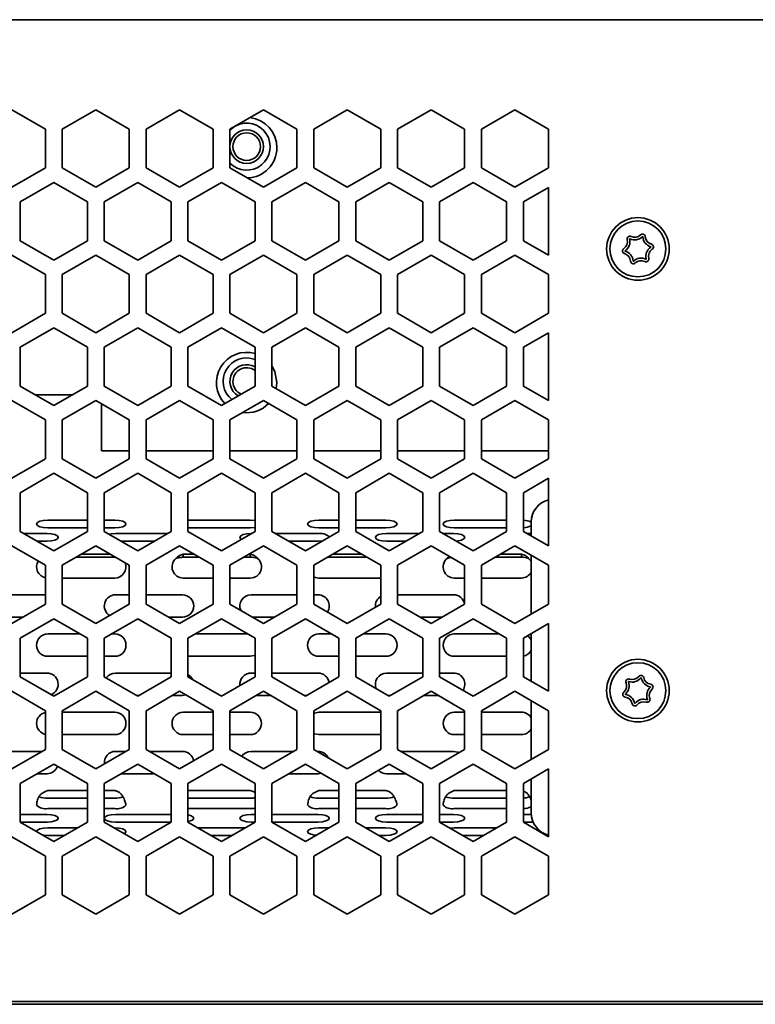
# Model space of a CAD drawing. Header units: millimetres. Extents: x 7 to 588, y 9 to 399.
# Tile 22 of 33: x 485 to 506, y 180 to 210. Entities that reach past the tile are written whole.
import ezdxf

# ---------------------------------------------------------------- set-up
doc = ezdxf.new("R2010")
doc.units = ezdxf.units.MM

msp = doc.modelspace()

# ---------------------------------------------------------------- linework, layer by layer
at = {"color": 7, "linetype": 'Continuous', "lineweight": 35}
for p, q in [((433.5209, 209.8465), (579.3875, 209.8465)), ((485.2875, 206.5822), (484.2875, 207.1595)), ((486.7875, 207.1595), (485.7875, 206.5822)), ((487.7875, 206.5822), (486.7875, 207.1595)), ((489.2875, 207.1595), (488.2875, 206.5822)), ((490.2875, 206.5822), (489.2875, 207.1595)), ((491.7875, 207.1595), (490.7875, 206.5822)), ((492.7875, 206.5822), (491.7875, 207.1595)), ((494.2875, 207.1595), (493.2875, 206.5822)), ((495.2875, 206.5822), (494.2875, 207.1595)), ((496.7875, 207.1595), (495.7875, 206.5822)), ((497.7875, 206.5822), (496.7875, 207.1595)), ((499.2875, 207.1595), (498.2875, 206.5822)), ((500.2875, 206.5822), (499.2875, 207.1595)), ((490.7875, 206.553), (490.9145, 206.6554)), ((485.2875, 205.4275), (485.2875, 206.5822)), ((485.7875, 206.5822), (485.7875, 205.4275)), ((487.7875, 205.4275), (487.7875, 206.5822)), ((488.2875, 206.5822), (488.2875, 205.4275)), ((490.2875, 205.4275), (490.2875, 206.5822)), ((490.7875, 206.5822), (490.7875, 205.4275)), ((492.7875, 205.4275), (492.7875, 206.5822)), ((493.2875, 206.5822), (493.2875, 205.4275)), ((495.2875, 205.4275), (495.2875, 206.5822)), ((495.7875, 206.5822), (495.7875, 205.4275)), ((497.7875, 205.4275), (497.7875, 206.5822)), ((498.2875, 206.5822), (498.2875, 205.4275)), ((500.2875, 205.4275), (500.2875, 206.5822)), ((484.2875, 204.8501), (485.2875, 205.4275)), ((485.7875, 205.4275), (486.7875, 204.8501)), ((486.7875, 204.8501), (487.7875, 205.4275)), ((488.2875, 205.4275), (489.2875, 204.8501)), ((489.2875, 204.8501), (490.2875, 205.4275)), ((490.7875, 205.4275), (491.7875, 204.8501)), ((491.7875, 204.8501), (492.7875, 205.4275)), ((493.2875, 205.4275), (494.2875, 204.8501)), ((494.2875, 204.8501), (495.2875, 205.4275)), ((495.7875, 205.4275), (496.7875, 204.8501)), ((496.7875, 204.8501), (497.7875, 205.4275)), ((498.2875, 205.4275), (499.2875, 204.8501)), ((499.2875, 204.8501), (500.2875, 205.4275)), ((485.5375, 204.9912), (484.5375, 204.4139)), ((486.5375, 204.4139), (485.5375, 204.9912)), ((488.0375, 204.9912), (487.0375, 204.4139)), ((489.0375, 204.4139), (488.0375, 204.9912)), ((490.5375, 204.9912), (489.5375, 204.4139)), ((491.5375, 204.4139), (490.5375, 204.9912)), ((493.0375, 204.9912), (492.0375, 204.4139)), ((494.0375, 204.4139), (493.0375, 204.9912)), ((495.5375, 204.9912), (494.5375, 204.4139)), ((496.5375, 204.4139), (495.5375, 204.9912)), ((498.0375, 204.9912), (497.0375, 204.4139)), ((499.0375, 204.4139), (498.0375, 204.9912)), ((500.2875, 204.8469), (499.5375, 204.4139)), ((500.2875, 202.8262), (500.2875, 204.8469)), ((484.5375, 204.4139), (484.5375, 203.2592)), ((486.5375, 203.2592), (486.5375, 204.4139)), ((487.0375, 204.4139), (487.0375, 203.2592)), ((489.0375, 203.2592), (489.0375, 204.4139)), ((489.5375, 204.4139), (489.5375, 203.2592)), ((491.5375, 203.2592), (491.5375, 204.4139)), ((492.0375, 204.4139), (492.0375, 203.2592)), ((494.0375, 203.2592), (494.0375, 204.4139)), ((494.5375, 204.4139), (494.5375, 203.2592)), ((496.5375, 203.2592), (496.5375, 204.4139)), ((497.0375, 204.4139), (497.0375, 203.2592)), ((499.0375, 203.2592), (499.0375, 204.4139)), ((499.5375, 204.4139), (499.5375, 203.2592)), ((484.5375, 203.2592), (485.5375, 202.6818)), ((485.5375, 202.6818), (486.5375, 203.2592)), ((487.0375, 203.2592), (488.0375, 202.6818)), ((488.0375, 202.6818), (489.0375, 203.2592)), ((489.5375, 203.2592), (490.5375, 202.6818)), ((490.5375, 202.6818), (491.5375, 203.2592)), ((492.0375, 203.2592), (493.0375, 202.6818)), ((493.0375, 202.6818), (494.0375, 203.2592)), ((494.5375, 203.2592), (495.5375, 202.6818)), ((495.5375, 202.6818), (496.5375, 203.2592)), ((497.0375, 203.2592), (498.0375, 202.6818)), ((498.0375, 202.6818), (499.0375, 203.2592)), ((499.5375, 203.2592), (500.2875, 202.8262)), ((485.2875, 202.2488), (484.2875, 202.8262)), ((486.7875, 202.8262), (485.7875, 202.2488)), ((487.7875, 202.2488), (486.7875, 202.8262)), ((489.2875, 202.8262), (488.2875, 202.2488)), ((490.2875, 202.2488), (489.2875, 202.8262)), ((491.7875, 202.8262), (490.7875, 202.2488)), ((492.7875, 202.2488), (491.7875, 202.8262)), ((494.2875, 202.8262), (493.2875, 202.2488)), ((495.2875, 202.2488), (494.2875, 202.8262)), ((496.7875, 202.8262), (495.7875, 202.2488)), ((497.7875, 202.2488), (496.7875, 202.8262)), ((499.2875, 202.8262), (498.2875, 202.2488)), ((500.2875, 202.2488), (499.2875, 202.8262)), ((485.2875, 201.0941), (485.2875, 202.2488)), ((485.7875, 202.2488), (485.7875, 201.0941)), ((487.7875, 201.0941), (487.7875, 202.2488)), ((488.2875, 202.2488), (488.2875, 201.0941)), ((490.2875, 201.0941), (490.2875, 202.2488)), ((490.7875, 202.2488), (490.7875, 201.0941)), ((492.7875, 201.0941), (492.7875, 202.2488)), ((493.2875, 202.2488), (493.2875, 201.0941)), ((495.2875, 201.0941), (495.2875, 202.2488)), ((495.7875, 202.2488), (495.7875, 201.0941)), ((497.7875, 201.0941), (497.7875, 202.2488)), ((498.2875, 202.2488), (498.2875, 201.0941)), ((500.2875, 201.0941), (500.2875, 202.2488)), ((484.2875, 200.5168), (485.2875, 201.0941)), ((485.7875, 201.0941), (486.7875, 200.5168)), ((486.7875, 200.5168), (487.7875, 201.0941)), ((488.2875, 201.0941), (489.2875, 200.5168)), ((489.2875, 200.5168), (490.2875, 201.0941)), ((490.7875, 201.0941), (491.7875, 200.5168)), ((491.7875, 200.5168), (492.7875, 201.0941)), ((493.2875, 201.0941), (494.2875, 200.5168)), ((494.2875, 200.5168), (495.2875, 201.0941)), ((495.7875, 201.0941), (496.7875, 200.5168)), ((496.7875, 200.5168), (497.7875, 201.0941)), ((498.2875, 201.0941), (499.2875, 200.5168)), ((499.2875, 200.5168), (500.2875, 201.0941)), ((485.5375, 200.6579), (484.5375, 200.0805)), ((486.5375, 200.0805), (485.5375, 200.6579)), ((488.0375, 200.6579), (487.0375, 200.0805)), ((489.0375, 200.0805), (488.0375, 200.6579)), ((490.5375, 200.6579), (489.5375, 200.0805)), ((491.5375, 200.0805), (490.5375, 200.6579)), ((493.0375, 200.6579), (492.0375, 200.0805)), ((494.0375, 200.0805), (493.0375, 200.6579)), ((495.5375, 200.6579), (494.5375, 200.0805)), ((496.5375, 200.0805), (495.5375, 200.6579)), ((498.0375, 200.6579), (497.0375, 200.0805)), ((499.0375, 200.0805), (498.0375, 200.6579)), ((500.2875, 200.5136), (499.5375, 200.0805)), ((500.2875, 198.4928), (500.2875, 200.5136)), ((484.5375, 200.0805), (484.5375, 198.9258)), ((486.5375, 198.9258), (486.5375, 200.0805)), ((487.0375, 200.0805), (487.0375, 198.9258)), ((489.0375, 198.9258), (489.0375, 200.0805)), ((489.5375, 200.0805), (489.5375, 198.9258)), ((491.5375, 198.9258), (491.5375, 200.0805)), ((492.0375, 200.0805), (492.0375, 198.9258)), ((494.0375, 198.9258), (494.0375, 200.0805)), ((494.5375, 200.0805), (494.5375, 198.9258)), ((496.5375, 198.9258), (496.5375, 200.0805)), ((497.0375, 200.0805), (497.0375, 198.9258)), ((499.0375, 198.9258), (499.0375, 200.0805)), ((499.5375, 200.0805), (499.5375, 198.9258)), ((492.1709, 198.8489), (492.1892, 199.0298)), ((484.5375, 198.9258), (485.5375, 198.3485)), ((485.5375, 198.3485), (486.5375, 198.9258)), ((487.0375, 198.9258), (488.0375, 198.3485)), ((488.0375, 198.3485), (489.0375, 198.9258)), ((489.5375, 198.9258), (490.5375, 198.3485)), ((490.5375, 198.3485), (491.5375, 198.9258)), ((492.0375, 198.9258), (493.0375, 198.3485)), ((493.0375, 198.3485), (494.0375, 198.9258)), ((494.5375, 198.9258), (495.5375, 198.3485)), ((495.5375, 198.3485), (496.5375, 198.9258)), ((497.0375, 198.9258), (498.0375, 198.3485)), ((498.0375, 198.3485), (499.0375, 198.9258)), ((499.5375, 198.9258), (500.2875, 198.4928)), ((485.2875, 197.9155), (484.2875, 198.4928)), ((486.0825, 198.6631), (484.9926, 198.6631)), ((486.7875, 198.4928), (485.7875, 197.9155)), ((487.7875, 197.9155), (486.7875, 198.4928)), ((489.2875, 198.4928), (488.2875, 197.9155)), ((490.2875, 197.9155), (489.2875, 198.4928)), ((491.7875, 198.4928), (490.7875, 197.9155)), ((492.7875, 197.9155), (491.7875, 198.4928)), ((494.2875, 198.4928), (493.2875, 197.9155)), ((495.2875, 197.9155), (494.2875, 198.4928)), ((496.7875, 198.4928), (495.7875, 197.9155)), ((497.7875, 197.9155), (496.7875, 198.4928)), ((499.2875, 198.4928), (498.2875, 197.9155)), ((500.2875, 197.9155), (499.2875, 198.4928)), ((486.9542, 198.3966), (486.9542, 196.9965)), ((485.2875, 196.7608), (485.2875, 197.9155)), ((485.7875, 197.9155), (485.7875, 196.7608)), ((487.7875, 196.7608), (487.7875, 197.9155)), ((488.2875, 197.9155), (488.2875, 196.7608)), ((490.2875, 196.7608), (490.2875, 197.9155)), ((490.7875, 197.9155), (490.7875, 196.7608)), ((492.7875, 196.7608), (492.7875, 197.9155)), ((493.2875, 197.9155), (493.2875, 196.7608)), ((495.2875, 196.7608), (495.2875, 197.9155)), ((495.7875, 197.9155), (495.7875, 196.7608)), ((497.7875, 196.7608), (497.7875, 197.9155)), ((498.2875, 197.9155), (498.2875, 196.7608)), ((500.2875, 196.7608), (500.2875, 197.9155)), ((486.9542, 196.9965), (487.7875, 196.9965)), ((488.2875, 196.9965), (490.2875, 196.9965)), ((490.7875, 196.9965), (492.7875, 196.9965)), ((493.2875, 196.9965), (495.2875, 196.9965)), ((495.7875, 196.9965), (497.7875, 196.9965)), ((498.2875, 196.9965), (500.2875, 196.9965)), ((484.2875, 196.1834), (485.2875, 196.7608)), ((485.7875, 196.7608), (486.7875, 196.1834)), ((486.7875, 196.1834), (487.7875, 196.7608)), ((488.2875, 196.7608), (489.2875, 196.1834)), ((489.2875, 196.1834), (490.2875, 196.7608)), ((490.7875, 196.7608), (491.7875, 196.1834)), ((491.7875, 196.1834), (492.7875, 196.7608)), ((493.2875, 196.7608), (494.2875, 196.1834)), ((494.2875, 196.1834), (495.2875, 196.7608)), ((495.7875, 196.7608), (496.7875, 196.1834)), ((496.7875, 196.1834), (497.7875, 196.7608)), ((498.2875, 196.7608), (499.2875, 196.1834)), ((499.2875, 196.1834), (500.2875, 196.7608)), ((485.5375, 196.3246), (484.5375, 195.7472)), ((486.5375, 195.7472), (485.5375, 196.3246)), ((488.0375, 196.3246), (487.0375, 195.7472)), ((489.0375, 195.7472), (488.0375, 196.3246)), ((490.5375, 196.3246), (489.5375, 195.7472)), ((491.5375, 195.7472), (490.5375, 196.3246)), ((493.0375, 196.3246), (492.0375, 195.7472)), ((494.0375, 195.7472), (493.0375, 196.3246)), ((495.5375, 196.3246), (494.5375, 195.7472)), ((496.5375, 195.7472), (495.5375, 196.3246)), ((498.0375, 196.3246), (497.0375, 195.7472)), ((499.0375, 195.7472), (498.0375, 196.3246)), ((500.2875, 196.1802), (499.5375, 195.7472)), ((500.2875, 194.1595), (500.2875, 196.1802)), ((484.5375, 195.7472), (484.5375, 194.5925)), ((486.5375, 194.5925), (486.5375, 195.7472)), ((487.0375, 195.7472), (487.0375, 194.5925)), ((489.0375, 194.5925), (489.0375, 195.7472)), ((489.5375, 195.7472), (489.5375, 194.5925)), ((491.5375, 194.5925), (491.5375, 195.7472)), ((492.0375, 195.7472), (492.0375, 194.5925)), ((494.0375, 194.5925), (494.0375, 195.7472)), ((494.5375, 195.7472), (494.5375, 194.5925)), ((496.5375, 194.5925), (496.5375, 195.7472)), ((497.0375, 195.7472), (497.0375, 194.5925)), ((499.0375, 194.5925), (499.0375, 195.7472)), ((499.5375, 195.7472), (499.5375, 194.5925)), ((485.3549, 194.9284), (486.5375, 194.9284)), ((487.0375, 194.9284), (487.3549, 194.9284)), ((489.5375, 194.9284), (491.3963, 194.9284)), ((493.4378, 194.9284), (494.0375, 194.9284)), ((494.5375, 194.9284), (495.4378, 194.9284)), ((497.4792, 194.9284), (499.0375, 194.9284)), ((484.5375, 194.5925), (485.5375, 194.0152)), ((485.3549, 194.7004), (486.5375, 194.7004)), ((485.5375, 194.0152), (486.5375, 194.5925)), ((487.0375, 194.7004), (487.3549, 194.7004)), ((487.0375, 194.5925), (488.0375, 194.0152)), ((488.0375, 194.0152), (489.0375, 194.5925)), ((489.5375, 194.7004), (491.3963, 194.7004)), ((489.5375, 194.5925), (490.5375, 194.0152)), ((490.5375, 194.0152), (491.5375, 194.5925)), ((492.0375, 194.5925), (493.0375, 194.0152)), ((493.0375, 194.0152), (494.0375, 194.5925)), ((493.4378, 194.7004), (494.0375, 194.7004)), ((494.5375, 194.7004), (495.4378, 194.7004)), ((494.5375, 194.5925), (495.5375, 194.0152)), ((495.5375, 194.0152), (496.5375, 194.5925)), ((497.0375, 194.5925), (498.0375, 194.0152)), ((497.4792, 194.7004), (499.0375, 194.7004)), ((498.0375, 194.0152), (499.0375, 194.5925)), ((499.5375, 194.5925), (500.2875, 194.1595)), ((499.7709, 194.4578), (499.7709, 194.8698)), ((484.6469, 194.5294), (485.3342, 194.5294)), ((485.0419, 194.3013), (485.3342, 194.3013)), ((487.3756, 194.5294), (488.9281, 194.5294)), ((487.5419, 194.3013), (488.5332, 194.3013)), ((491.4171, 194.5294), (491.4281, 194.5294)), ((492.1469, 194.5294), (493.4171, 194.5294)), ((492.5419, 194.3013), (493.4171, 194.3013)), ((495.4585, 194.5294), (496.4281, 194.5294)), ((495.4585, 194.3013), (496.0332, 194.3013)), ((497.1469, 194.5294), (497.4585, 194.5294)), ((499.6469, 194.5294), (499.7709, 194.5294)), ((485.2875, 193.5822), (484.2875, 194.1595)), ((486.7875, 194.1595), (485.7875, 193.5822)), ((487.7875, 193.5822), (486.7875, 194.1595)), ((489.2875, 194.1595), (488.2875, 193.5822)), ((490.2875, 193.5822), (489.2875, 194.1595)), ((491.7875, 194.1595), (490.7875, 193.5822)), ((492.7875, 193.5822), (491.7875, 194.1595)), ((494.2875, 194.1595), (493.2875, 193.5822)), ((495.2875, 193.5822), (494.2875, 194.1595)), ((496.7875, 194.1595), (495.7875, 193.5822)), ((497.7875, 193.5822), (496.7875, 194.1595)), ((499.2875, 194.1595), (498.2875, 193.5822)), ((500.2875, 193.5822), (499.2875, 194.1595)), ((486.2081, 193.8249), (487.3549, 193.8249)), ((486.3602, 193.9128), (487.2149, 193.9128)), ((487.3549, 193.8249), (487.3549, 193.832)), ((487.3549, 193.8249), (487.3686, 193.824)), ((489.3963, 193.9128), (489.7149, 193.9128)), ((489.3963, 193.8249), (489.3963, 193.9128)), ((489.3963, 193.8249), (489.867, 193.8249)), ((491.2081, 193.8249), (491.3963, 193.8249)), ((491.3602, 193.9128), (491.3963, 193.9128)), ((491.3963, 193.8249), (491.3963, 193.9128)), ((493.7081, 193.8249), (494.867, 193.8249)), ((493.8602, 193.9128), (494.7149, 193.9128)), ((498.7081, 193.8249), (499.4792, 193.8249)), ((498.8602, 193.9128), (499.4792, 193.9128)), ((499.4792, 193.8249), (499.4792, 193.9128)), ((499.7709, 192.1292), (499.7709, 193.8804)), ((485.2875, 192.4275), (485.2875, 193.5822)), ((485.7875, 193.5822), (485.7875, 192.4275)), ((487.7875, 192.4275), (487.7875, 193.5822)), ((488.2875, 193.5822), (488.2875, 192.4275)), ((490.2875, 192.4275), (490.2875, 193.5822)), ((490.7875, 193.5822), (490.7875, 192.4275)), ((492.7875, 192.4275), (492.7875, 193.5822)), ((493.2875, 193.5822), (493.2875, 192.4275)), ((495.2875, 192.4275), (495.2875, 193.5822)), ((495.7875, 193.5822), (495.7875, 192.4275)), ((497.7875, 192.4275), (497.7875, 193.5822)), ((498.2875, 193.5822), (498.2875, 192.4275)), ((500.2875, 192.4275), (500.2875, 193.5822)), ((485.7875, 193.2031), (487.3549, 193.2031)), ((489.3963, 193.2031), (490.2875, 193.2031)), ((490.7875, 193.2031), (491.3963, 193.2031)), ((493.4378, 193.2031), (495.2875, 193.2031)), ((497.4792, 193.2031), (497.7875, 193.2031)), ((498.2875, 193.2031), (499.4792, 193.2031)), ((483.3342, 192.7031), (485.2875, 192.7031)), ((487.3756, 192.7031), (487.7875, 192.7031)), ((488.2875, 192.7031), (489.3756, 192.7031)), ((491.4171, 192.7031), (492.7875, 192.7031)), ((493.2875, 192.7031), (493.4171, 192.7031)), ((495.7875, 192.7031), (497.4585, 192.7031)), ((484.2875, 191.8501), (485.2875, 192.4275)), ((485.7875, 192.4275), (486.7875, 191.8501)), ((486.7875, 191.8501), (487.7875, 192.4275)), ((488.2875, 192.4275), (489.2875, 191.8501)), ((489.2875, 191.8501), (490.2875, 192.4275)), ((490.7875, 192.4275), (491.7875, 191.8501)), ((491.7875, 191.8501), (492.7875, 192.4275)), ((493.2875, 192.4275), (494.2875, 191.8501)), ((494.2875, 191.8501), (495.2875, 192.4275)), ((495.7875, 192.4275), (496.7875, 191.8501)), ((496.7875, 191.8501), (497.7875, 192.4275)), ((498.2875, 192.4275), (499.2875, 191.8501)), ((499.2875, 191.8501), (500.2875, 192.4275)), ((483.9648, 192.0365), (484.6103, 192.0365)), ((485.5375, 191.9912), (484.5375, 191.4139)), ((486.5375, 191.4139), (485.5375, 191.9912)), ((488.0375, 191.9912), (487.0375, 191.4139)), ((489.0375, 191.4139), (488.0375, 191.9912)), ((488.9648, 192.0365), (489.3756, 192.0365)), ((490.5375, 191.9912), (489.5375, 191.4139)), ((491.5375, 191.4139), (490.5375, 191.9912)), ((491.4648, 192.0365), (492.1103, 192.0365)), ((493.0375, 191.9912), (492.0375, 191.4139)), ((494.0375, 191.4139), (493.0375, 191.9912)), ((495.5375, 191.9912), (494.5375, 191.4139)), ((496.5375, 191.4139), (495.5375, 191.9912)), ((496.4648, 192.0365), (497.1103, 192.0365)), ((498.0375, 191.9912), (497.0375, 191.4139)), ((499.0375, 191.4139), (498.0375, 191.9912)), ((500.2875, 191.8469), (499.5375, 191.4139)), ((500.2875, 189.8262), (500.2875, 191.8469)), ((484.5375, 191.4139), (484.5375, 190.2592)), ((485.3549, 191.5365), (486.3252, 191.5365)), ((486.5375, 190.2592), (486.5375, 191.4139)), ((487.0375, 191.4139), (487.0375, 190.2592)), ((487.2499, 191.5365), (487.3549, 191.5365)), ((489.0375, 190.2592), (489.0375, 191.4139)), ((489.5375, 191.4139), (489.5375, 190.2592)), ((489.7499, 191.5365), (491.3252, 191.5365)), ((491.5375, 190.2592), (491.5375, 191.4139)), ((492.0375, 191.4139), (492.0375, 190.2592)), ((493.4378, 191.5365), (493.8252, 191.5365)), ((494.0375, 190.2592), (494.0375, 191.4139)), ((494.5375, 191.4139), (494.5375, 190.2592)), ((494.7499, 191.5365), (495.4378, 191.5365)), ((496.5375, 190.2592), (496.5375, 191.4139)), ((497.0375, 191.4139), (497.0375, 190.2592)), ((497.4792, 191.5365), (498.8252, 191.5365)), ((499.0375, 190.2592), (499.0375, 191.4139)), ((499.5375, 191.4139), (499.5375, 190.2592)), ((499.7709, 190.1245), (499.7709, 191.5486)), ((485.3549, 190.8698), (486.5375, 190.8698)), ((487.0375, 190.8698), (487.3549, 190.8698)), ((489.5375, 190.8698), (491.3963, 190.8698)), ((493.4378, 190.8698), (494.0375, 190.8698)), ((494.5375, 190.8698), (495.4378, 190.8698)), ((497.4792, 190.8698), (499.0375, 190.8698)), ((484.5375, 190.3698), (485.3342, 190.3698)), ((484.5375, 190.2592), (485.5375, 189.6818)), ((485.5375, 189.6818), (486.5375, 190.2592)), ((487.0375, 190.2592), (488.0375, 189.6818)), ((487.3756, 190.3698), (489.0375, 190.3698)), ((488.0375, 189.6818), (489.0375, 190.2592)), ((489.5375, 190.2592), (490.5375, 189.6818)), ((490.5375, 189.6818), (491.5375, 190.2592)), ((491.4171, 190.3698), (491.5375, 190.3698)), ((492.0375, 190.3698), (493.4171, 190.3698)), ((492.0375, 190.2592), (493.0375, 189.6818)), ((493.0375, 189.6818), (494.0375, 190.2592)), ((494.5375, 190.2592), (495.5375, 189.6818)), ((495.4585, 190.3698), (496.5375, 190.3698)), ((495.5375, 189.6818), (496.5375, 190.2592)), ((497.0375, 190.3698), (497.4585, 190.3698)), ((497.0375, 190.2592), (498.0375, 189.6818)), ((498.0375, 189.6818), (499.0375, 190.2592)), ((499.5375, 190.2592), (500.2875, 189.8262)), ((485.2875, 189.2488), (484.2875, 189.8262)), ((486.7875, 189.8262), (485.7875, 189.2488)), ((487.7875, 189.2488), (486.7875, 189.8262)), ((488.0007, 189.7031), (488.0744, 189.7031)), ((489.2875, 189.8262), (488.2875, 189.2488)), ((489.0744, 189.7031), (489.3756, 189.7031)), ((490.2875, 189.2488), (489.2875, 189.8262)), ((489.3756, 189.7031), (489.4746, 189.7182)), ((491.7875, 189.8262), (490.7875, 189.2488)), ((491.5744, 189.7031), (492.0007, 189.7031)), ((492.7875, 189.2488), (491.7875, 189.8262)), ((493.0007, 189.7031), (493.0744, 189.7031)), ((494.2875, 189.8262), (493.2875, 189.2488)), ((495.2875, 189.2488), (494.2875, 189.8262)), ((495.5007, 189.7031), (495.5744, 189.7031)), ((496.7875, 189.8262), (495.7875, 189.2488)), ((496.5744, 189.7031), (497.0007, 189.7031)), ((497.7875, 189.2488), (496.7875, 189.8262)), ((499.2875, 189.8262), (498.2875, 189.2488)), ((500.2875, 189.2488), (499.2875, 189.8262)), ((499.7709, 187.7958), (499.7709, 189.5471)), ((485.2875, 188.0941), (485.2875, 189.2488)), ((485.7875, 189.2488), (485.7875, 188.0941)), ((485.7875, 189.2031), (487.3549, 189.2031)), ((487.7875, 188.0941), (487.7875, 189.2488)), ((488.2875, 189.2488), (488.2875, 188.0941)), ((489.3963, 189.2031), (490.2875, 189.2031)), ((490.2875, 188.0941), (490.2875, 189.2488)), ((490.7875, 189.2488), (490.7875, 188.0941)), ((490.7875, 189.2031), (491.3963, 189.2031)), ((492.7875, 188.0941), (492.7875, 189.2488)), ((493.2875, 189.2488), (493.2875, 188.0941)), ((493.4378, 189.2031), (495.2875, 189.2031)), ((495.2875, 188.0941), (495.2875, 189.2488)), ((495.7875, 189.2488), (495.7875, 188.0941)), ((497.4792, 189.2031), (497.7875, 189.2031)), ((497.7875, 188.0941), (497.7875, 189.2488)), ((498.2875, 189.2488), (498.2875, 188.0941)), ((498.2875, 189.2031), (499.4792, 189.2031)), ((500.2875, 188.0941), (500.2875, 189.2488)), ((485.7875, 188.5365), (487.3549, 188.5365)), ((489.3963, 188.5365), (490.2875, 188.5365)), ((490.7875, 188.5365), (491.3963, 188.5365)), ((493.4378, 188.5365), (495.2875, 188.5365)), ((497.4792, 188.5365), (497.7875, 188.5365)), ((498.2875, 188.5365), (499.4792, 188.5365)), ((483.3874, 188.0365), (485.1877, 188.0365)), ((484.2875, 187.5168), (485.2875, 188.0941)), ((485.7875, 188.0941), (486.7875, 187.5168)), ((486.7875, 187.5168), (487.7875, 188.0941)), ((487.3756, 188.0365), (487.6877, 188.0365)), ((488.2875, 188.0941), (489.2875, 187.5168)), ((488.3874, 188.0365), (489.3756, 188.0365)), ((489.2875, 187.5168), (490.2875, 188.0941)), ((490.7875, 188.0941), (491.7875, 187.5168)), ((491.4171, 188.0365), (492.6877, 188.0365)), ((491.7875, 187.5168), (492.7875, 188.0941)), ((493.2875, 188.0941), (494.2875, 187.5168)), ((493.3874, 188.0365), (493.4171, 188.0365)), ((494.2875, 187.5168), (495.2875, 188.0941)), ((495.7875, 188.0941), (496.7875, 187.5168)), ((495.8874, 188.0365), (497.4585, 188.0365)), ((496.7875, 187.5168), (497.7875, 188.0941)), ((498.2875, 188.0941), (499.2875, 187.5168)), ((499.2875, 187.5168), (500.2875, 188.0941)), ((485.5375, 187.6579), (484.5375, 187.0805)), ((486.5375, 187.0805), (485.5375, 187.6579)), ((488.0375, 187.6579), (487.0375, 187.0805)), ((489.0375, 187.0805), (488.0375, 187.6579)), ((490.5375, 187.6579), (489.5375, 187.0805)), ((491.5375, 187.0805), (490.5375, 187.6579)), ((493.0375, 187.6579), (492.0375, 187.0805)), ((494.0375, 187.0805), (493.0375, 187.6579)), ((495.5375, 187.6579), (494.5375, 187.0805)), ((496.5375, 187.0805), (495.5375, 187.6579)), ((498.0375, 187.6579), (497.0375, 187.0805)), ((499.0375, 187.0805), (498.0375, 187.6579)), ((485.0385, 187.3698), (485.3342, 187.3698)), ((487.5385, 187.3698), (488.5366, 187.3698)), ((492.5385, 187.3698), (493.4171, 187.3698)), ((493.4171, 187.3698), (493.5124, 187.3837)), ((495.4585, 187.3698), (496.0366, 187.3698)), ((500.2875, 187.5136), (499.5375, 187.0805)), ((500.2875, 185.4928), (500.2875, 187.5136)), ((484.5375, 187.0805), (484.5375, 185.9258)), ((486.5375, 185.9258), (486.5375, 187.0805)), ((487.0375, 187.0805), (487.0375, 185.9258)), ((489.0375, 185.9258), (489.0375, 187.0805)), ((489.5375, 187.0805), (489.5375, 185.9258)), ((491.5375, 185.9258), (491.5375, 187.0805)), ((492.0375, 187.0805), (492.0375, 185.9258)), ((494.0375, 185.9258), (494.0375, 187.0805)), ((494.5375, 187.0805), (494.5375, 185.9258)), ((496.5375, 185.9258), (496.5375, 187.0805)), ((497.0375, 187.0805), (497.0375, 185.9258)), ((499.0375, 185.9258), (499.0375, 187.0805)), ((499.5375, 187.0805), (499.5375, 185.9258)), ((499.7709, 186.2031), (499.7709, 187.2153)), ((485.3549, 186.8698), (486.5375, 186.8698)), ((487.0375, 186.8698), (487.3549, 186.8698)), ((489.5375, 186.8698), (491.3963, 186.8698)), ((493.4378, 186.8698), (494.0375, 186.8698)), ((494.5375, 186.8698), (495.4378, 186.8698)), ((497.4792, 186.8698), (499.0375, 186.8698)), ((486.5375, 186.6419), (485.3549, 186.6419)), ((487.3549, 186.6419), (487.0375, 186.6419)), ((491.3963, 186.6419), (489.5375, 186.6419)), ((494.0375, 186.6419), (493.4378, 186.6419)), ((495.4378, 186.6419), (494.5375, 186.6419)), ((499.0375, 186.6419), (497.4792, 186.6419)), ((484.5375, 186.1576), (485.3342, 186.1576)), ((485.3549, 186.3286), (486.5375, 186.3286)), ((487.0375, 186.3286), (487.3549, 186.3286)), ((487.3756, 186.1576), (489.0375, 186.1576)), ((489.5375, 186.3286), (491.3963, 186.3286)), ((491.4171, 186.1576), (491.5375, 186.1576)), ((492.0375, 186.1576), (493.4171, 186.1576)), ((493.4378, 186.3286), (494.0375, 186.3286)), ((494.5375, 186.3286), (495.4378, 186.3286)), ((495.4585, 186.1576), (496.5375, 186.1576)), ((497.0375, 186.1576), (497.4585, 186.1576)), ((497.4792, 186.3286), (499.0375, 186.3286)), ((499.5375, 186.1576), (499.7724, 186.1576)), ((484.5375, 185.9296), (485.3342, 185.9296)), ((484.5375, 185.9258), (485.5375, 185.3485)), ((485.5375, 185.3485), (486.5375, 185.9258)), ((487.0375, 185.9258), (488.0375, 185.3485)), ((487.3756, 185.9296), (489.0375, 185.9296)), ((488.0375, 185.3485), (489.0375, 185.9258)), ((489.5375, 185.9258), (490.5375, 185.3485)), ((490.5375, 185.3485), (491.5375, 185.9258)), ((491.4171, 185.9296), (491.5375, 185.9296)), ((492.0375, 185.9296), (493.4171, 185.9296)), ((492.0375, 185.9258), (493.0375, 185.3485)), ((493.0375, 185.3485), (494.0375, 185.9258)), ((494.5375, 185.9258), (495.5375, 185.3485)), ((495.4585, 185.9296), (496.5375, 185.9296)), ((495.5375, 185.3485), (496.5375, 185.9258)), ((497.0375, 185.9296), (497.4585, 185.9296)), ((497.0375, 185.9258), (498.0375, 185.3485)), ((498.0375, 185.3485), (499.0375, 185.9258)), ((499.5375, 185.9296), (499.8278, 185.9296)), ((499.5375, 185.9258), (500.2875, 185.4928)), ((485.2875, 184.9155), (484.2875, 185.4928)), ((485.3549, 185.7586), (486.2478, 185.7586)), ((485.3549, 185.5306), (485.8529, 185.5306)), ((486.7875, 185.4928), (485.7875, 184.9155)), ((487.7875, 184.9155), (486.7875, 185.4928)), ((487.3273, 185.7586), (487.3549, 185.7586)), ((489.2875, 185.4928), (488.2875, 184.9155)), ((490.2875, 184.9155), (489.2875, 185.4928)), ((489.8273, 185.7586), (491.2478, 185.7586)), ((490.2222, 185.5306), (490.8529, 185.5306)), ((491.7875, 185.4928), (490.7875, 184.9155)), ((492.7875, 184.9155), (491.7875, 185.4928)), ((494.2875, 185.4928), (493.2875, 184.9155)), ((493.4378, 185.7586), (493.7478, 185.7586)), ((495.2875, 184.9155), (494.2875, 185.4928)), ((494.8273, 185.7586), (495.4378, 185.7586)), ((495.2222, 185.5306), (495.4378, 185.5306)), ((496.7875, 185.4928), (495.7875, 184.9155)), ((497.7875, 184.9155), (496.7875, 185.4928)), ((497.4792, 185.7586), (498.7478, 185.7586)), ((497.7222, 185.5306), (498.3529, 185.5306)), ((499.2875, 185.4928), (498.2875, 184.9155)), ((500.2875, 184.9155), (499.2875, 185.4928)), ((485.2875, 183.7608), (485.2875, 184.9155)), ((485.7875, 184.9155), (485.7875, 183.7608)), ((487.7875, 183.7608), (487.7875, 184.9155)), ((488.2875, 184.9155), (488.2875, 183.7608)), ((490.2875, 183.7608), (490.2875, 184.9155)), ((490.7875, 184.9155), (490.7875, 183.7608)), ((492.7875, 183.7608), (492.7875, 184.9155)), ((493.2875, 184.9155), (493.2875, 183.7608)), ((495.2875, 183.7608), (495.2875, 184.9155)), ((495.7875, 184.9155), (495.7875, 183.7608)), ((497.7875, 183.7608), (497.7875, 184.9155)), ((498.2875, 184.9155), (498.2875, 183.7608)), ((500.2875, 183.7608), (500.2875, 184.9155)), ((484.2875, 183.1834), (485.2875, 183.7608)), ((485.7875, 183.7608), (486.7875, 183.1834)), ((486.7875, 183.1834), (487.7875, 183.7608)), ((488.2875, 183.7608), (489.2875, 183.1834)), ((489.2875, 183.1834), (490.2875, 183.7608)), ((490.7875, 183.7608), (491.7875, 183.1834)), ((491.7875, 183.1834), (492.7875, 183.7608)), ((493.2875, 183.7608), (494.2875, 183.1834)), ((494.2875, 183.1834), (495.2875, 183.7608)), ((495.7875, 183.7608), (496.7875, 183.1834)), ((496.7875, 183.1834), (497.7875, 183.7608)), ((498.2875, 183.7608), (499.2875, 183.1834)), ((499.2875, 183.1834), (500.2875, 183.7608)), ((579.3875, 180.5798), (433.5209, 180.5798)), ((579.0542, 180.4965), (433.8542, 180.4965))]:
    msp.add_line(p, q, dxfattribs=at)
at = {"color": 7, "linetype": 'Continuous', "lineweight": 35, "flags": 128}
for points in [[(492.1892, 199.0298), (492.1283, 199.3555), (492.0375, 199.5303)], [(485.3549, 194.9284), (485.2273, 194.9197), (485.1192, 194.895), (485.0469, 194.858), (485.0215, 194.8144), (485.0469, 194.7707), (485.1192, 194.7338), (485.2273, 194.709), (485.3549, 194.7004)], [(487.3549, 194.7004), (487.4824, 194.709), (487.5906, 194.7338), (487.6628, 194.7707), (487.6882, 194.8144), (487.6628, 194.858), (487.5906, 194.895), (487.4824, 194.9197), (487.3549, 194.9284)], [(491.5375, 194.9176), (491.5239, 194.9197), (491.3963, 194.9284)], [(493.4378, 194.9284), (493.3102, 194.9197), (493.2021, 194.895), (493.1298, 194.858), (493.1045, 194.8144), (493.1298, 194.7707), (493.2021, 194.7338), (493.3102, 194.709), (493.4378, 194.7004)], [(495.4378, 194.7004), (495.5653, 194.709), (495.6735, 194.7338), (495.7457, 194.7707), (495.7711, 194.8144), (495.7457, 194.858), (495.6735, 194.895), (495.5653, 194.9197), (495.4378, 194.9284)], [(497.4792, 194.9284), (497.3517, 194.9197), (497.2435, 194.895), (497.1713, 194.858), (497.1459, 194.8144), (497.1713, 194.7707), (497.2435, 194.7338), (497.3517, 194.709), (497.4792, 194.7004)], [(491.3963, 194.7004), (491.5239, 194.709), (491.5375, 194.7111)], [(485.3342, 194.3013), (485.4617, 194.31), (485.5699, 194.3347), (485.6421, 194.3717), (485.6675, 194.4153), (485.6421, 194.459), (485.5699, 194.496), (485.4617, 194.5207), (485.3342, 194.5294)], [(487.3756, 194.5294), (487.248, 194.5207), (487.1832, 194.5084)], [(491.4171, 194.5294), (491.2895, 194.5207), (491.1814, 194.496), (491.1091, 194.459), (491.0837, 194.4153), (491.1091, 194.3717), (491.1302, 194.3573)], [(493.4171, 194.3013), (493.5446, 194.31), (493.5495, 194.3107)], [(495.4585, 194.5294), (495.3309, 194.5207), (495.2228, 194.496), (495.1505, 194.459), (495.1252, 194.4153), (495.1505, 194.3717), (495.2228, 194.3347), (495.3309, 194.31), (495.4585, 194.3013)], [(497.5364, 194.3045), (497.5861, 194.31), (497.6942, 194.3347), (497.7665, 194.3717), (497.7918, 194.4153), (497.7665, 194.459), (497.6942, 194.496), (497.5861, 194.5207), (497.4585, 194.5294)], [(499.7709, 193.6979), (499.7618, 193.7133), (499.6959, 193.7898)], [(493.2875, 193.2389), (493.3379, 193.2184), (493.4378, 193.2031)], [(499.7709, 191.3645), (499.7149, 191.4388), (499.6589, 191.4839)], [(491.3963, 190.8698), (491.5239, 190.8952), (491.5375, 190.9012)], [(489.6771, 190.1786), (489.6113, 190.2722), (489.5375, 190.3278)], [(493.4378, 189.2031), (493.3102, 189.1778), (493.2875, 189.1674)], [(493.2875, 188.5722), (493.3102, 188.5618), (493.4378, 188.5365)], [(497.6176, 187.996), (497.5861, 188.0111), (497.4585, 188.0365)], [(497.5749, 187.3908), (497.5861, 187.3952), (497.6709, 187.4462)], [(485.3342, 185.9296), (485.4617, 185.9383), (485.5699, 185.963), (485.6421, 186), (485.6675, 186.0436), (485.6421, 186.0872), (485.5699, 186.1242), (485.4617, 186.1489), (485.3342, 186.1576)], [(487.3756, 186.1576), (487.248, 186.1489), (487.1399, 186.1242), (487.0676, 186.0872), (487.0423, 186.0436), (487.0676, 186), (487.1399, 185.963), (487.248, 185.9383), (487.3756, 185.9296)], [(489.5375, 185.944), (489.6113, 185.963), (489.6836, 186), (489.7089, 186.0436), (489.6836, 186.0872), (489.6113, 186.1242), (489.5375, 186.1433)], [(491.4171, 186.1576), (491.2895, 186.1489), (491.1814, 186.1242), (491.1091, 186.0872), (491.0837, 186.0436), (491.1091, 186), (491.1814, 185.963), (491.2895, 185.9383), (491.4171, 185.9296)], [(493.4171, 185.9296), (493.5446, 185.9383), (493.6528, 185.963), (493.725, 186), (493.7504, 186.0436), (493.725, 186.0872), (493.6528, 186.1242), (493.5446, 186.1489), (493.4171, 186.1576)], [(495.4585, 186.1576), (495.3309, 186.1489), (495.2228, 186.1242), (495.1505, 186.0872), (495.1252, 186.0436), (495.1505, 186), (495.2228, 185.963), (495.3309, 185.9383), (495.4585, 185.9296)], [(497.4585, 185.9296), (497.5861, 185.9383), (497.6942, 185.963), (497.7665, 186), (497.7918, 186.0436), (497.7665, 186.0872), (497.6942, 186.1242), (497.5861, 186.1489), (497.4585, 186.1576)], [(485.3549, 185.7586), (485.2273, 185.7499), (485.1192, 185.7252), (485.0469, 185.6882), (485.0215, 185.6446)], [(485.1994, 185.5437), (485.2273, 185.5393), (485.3549, 185.5306)], [(487.6333, 185.5819), (487.6628, 185.601), (487.6882, 185.6446), (487.6628, 185.6882), (487.5906, 185.7252), (487.4824, 185.7499), (487.3549, 185.7586)], [(493.4378, 185.7586), (493.3102, 185.7499), (493.2021, 185.7252), (493.1298, 185.6882), (493.1045, 185.6446), (493.1298, 185.601), (493.2021, 185.564), (493.3102, 185.5393), (493.3586, 185.5338)], [(495.4378, 185.5306), (495.5653, 185.5393), (495.6735, 185.564), (495.7457, 185.601), (495.7711, 185.6446), (495.7457, 185.6882), (495.6735, 185.7252), (495.5653, 185.7499), (495.4378, 185.7586)], [(497.4792, 185.7586), (497.3517, 185.7499), (497.3442, 185.7488)]]:
    msp.add_lwpolyline(points, dxfattribs=at)
at = {"color": 7, "linetype": 'Continuous', "lineweight": 35}
for centre, radius in [((491.2875, 206.0631), 0.5), ((491.2875, 206.0631), 0.4098), ((502.9542, 203.0131), 0.9333), ((502.9542, 203.0131), 0.8333), ((502.9542, 189.8465), 0.9333), ((502.9542, 189.8465), 0.8333)]:
    msp.add_circle(centre, radius, dxfattribs=at)
for centre, radius, start, end in [((491.2875, 206.0298), 0.9017, 0, 83.87971), ((491.2875, 206.0631), 0.7, 224.41531, 117.79534), ((491.2875, 206.0298), 0.9017, 271.15124, 0), ((502.8597, 203.6104), 0.25, 243.89084, 314.09011), ((503.0916, 203.371), 0.0833, 3.89084, 134.09011), ((502.3897, 203.2299), 0.25, 303.89084, 14.09011), ((502.3897, 203.2299), 0.3259, 303.89084, 14.09011), ((502.713, 203.3111), 0.0833, 63.89084, 194.09011), ((502.713, 203.3111), 0.00741, 63.89084, 194.09011), ((502.8597, 203.6104), 0.3259, 243.89084, 314.09011), ((503.0916, 203.371), 0.00741, 3.89084, 134.09011), ((503.4242, 203.3936), 0.3259, 183.89084, 254.09011), ((503.4242, 203.3936), 0.25, 183.89084, 254.09011), ((503.3328, 203.073), 0.0833, 303.89084, 74.09011), ((502.5756, 202.9532), 0.0833, 123.89084, 254.09011), ((502.4842, 202.6327), 0.25, 3.89084, 74.09011), ((502.5756, 202.9532), 0.00741, 123.89084, 254.09011), ((502.4842, 202.6327), 0.3259, 3.89084, 74.09011), ((503.5187, 202.7963), 0.3259, 123.89084, 194.09011), ((503.5187, 202.7963), 0.25, 123.89084, 194.09011), ((503.3328, 203.073), 0.00741, 303.89084, 74.09011), ((502.8168, 202.6553), 0.0833, 183.89084, 314.09011), ((502.8168, 202.6553), 0.00741, 183.89084, 314.09011), ((503.0487, 202.4159), 0.3259, 63.89084, 134.09011), ((503.0487, 202.4159), 0.25, 63.89084, 134.09011), ((503.1954, 202.7152), 0.0833, 243.89084, 14.09011), ((503.1954, 202.7152), 0.00741, 243.89084, 14.09011), ((491.2875, 199.0298), 0.9017, 73.903, 223.79664), ((491.2875, 199.0631), 0.7, 69.07517, 149.32032), ((491.2875, 199.0631), 0.7, 149.32032, 230.39069), ((491.2875, 199.0631), 0.5, 149.32032, 239.19527), ((491.2875, 199.0631), 0.5, 60, 149.32032), ((491.2875, 199.0631), 0.4098, 52.4102, 246.52011), ((491.2875, 199.0298), 0.9017, 262.46724, 316.20336), ((500.4537, 194.8703), 0.6828, 104.08482, 180.04126), ((499.5268, 194.377), 0.5497, 63.64221, 88.88284), ((499.5268, 195.2517), 0.5497, 271.11716, 296.35779), ((493.486, 194.1663), 0.3695, 44.62804, 100.74721), ((489.3963, 193.5365), 0.3333, 130.53455, 270), ((491.3963, 193.5365), 0.3333, 270, 49.46545), ((497.4792, 193.5365), 0.3333, 130.53455, 270), ((485.3549, 193.5365), 0.3333, 148.986, 258.34619), ((487.3549, 193.5365), 0.3333, 270, 20.14751), ((499.4792, 193.5365), 0.3333, 270, 331.03742), ((487.3756, 192.3698), 0.3333, 90, 237.91283), ((489.3756, 192.3698), 0.3333, 270, 90), ((491.4171, 192.3698), 0.3333, 90, 202.60627), ((493.4171, 192.3698), 0.3333, 327.45058, 90), ((495.4585, 192.3698), 0.3333, 120.85632, 186.0319), ((497.4585, 192.3698), 0.3333, 9.89315, 90), ((485.3549, 191.2031), 0.3333, 90, 270), ((487.3549, 191.2031), 0.3333, 270, 90), ((493.4378, 191.2031), 0.3333, 90, 270), ((495.4378, 191.2031), 0.3333, 270, 90), ((497.4792, 191.2031), 0.3333, 90, 270), ((499.4792, 191.2031), 0.3333, 280.07489, 331.03742), ((485.3342, 190.0365), 0.3333, 291.95517, 90), ((487.3756, 190.0365), 0.3333, 90, 145.89731), ((491.4171, 190.0365), 0.3333, 90, 186.55318), ((493.4171, 190.0365), 0.3333, 9.38405, 90), ((495.4585, 190.0365), 0.3333, 90, 203.39941), ((497.4585, 190.0365), 0.3333, 326.97272, 90), ((502.677, 190.1113), 0.0833, 71.2063, 201.40556), ((502.7844, 190.4268), 0.3259, 251.2063, 321.40556), ((502.7844, 190.4268), 0.25, 251.2063, 321.40556), ((503.045, 190.2189), 0.0833, 11.2063, 141.40556), ((503.045, 190.2189), 0.00741, 11.2063, 141.40556), ((503.3719, 190.2837), 0.3259, 191.2063, 261.40556), ((503.3719, 190.2837), 0.25, 191.2063, 261.40556), ((502.3667, 189.9896), 0.25, 311.2063, 21.40556), ((502.3667, 189.9896), 0.3259, 311.2063, 21.40556), ((502.677, 190.1113), 0.00741, 71.2063, 201.40556), ((503.5417, 189.7033), 0.3259, 131.2063, 201.40556), ((503.3221, 189.9541), 0.00741, 311.2063, 81.40556), ((503.3221, 189.9541), 0.0833, 311.2063, 81.40556), ((502.5863, 189.7388), 0.0833, 131.2063, 261.40556), ((502.5365, 189.4093), 0.25, 11.2063, 81.40556), ((502.5863, 189.7388), 0.00741, 131.2063, 261.40556), ((502.5365, 189.4093), 0.3259, 11.2063, 81.40556), ((503.2314, 189.5817), 0.0833, 251.2063, 21.40556), ((503.5417, 189.7033), 0.25, 131.2063, 201.40556), ((502.8635, 189.474), 0.0833, 191.2063, 321.40556), ((502.8635, 189.474), 0.00741, 191.2063, 321.40556), ((503.124, 189.2661), 0.3259, 71.2063, 141.40556), ((503.124, 189.2661), 0.25, 71.2063, 141.40556), ((503.2314, 189.5817), 0.00741, 251.2063, 21.40556), ((485.3549, 188.8698), 0.3333, 101.65381, 258.34619), ((487.3549, 188.8698), 0.3333, 270, 90), ((489.3963, 188.8698), 0.3333, 90, 270), ((491.3963, 188.8698), 0.3333, 270, 90), ((497.4792, 188.8698), 0.3333, 90, 270), ((499.4792, 188.8698), 0.3333, 28.96258, 90), ((499.4792, 188.8698), 0.3333, 270, 331.03742), ((487.3756, 187.7031), 0.3333, 90, 186.55318), ((489.3756, 187.7031), 0.3333, 9.38405, 90), ((491.4171, 187.7031), 0.3333, 90, 145.89731), ((493.4171, 187.7031), 0.3333, 25.23968, 90), ((485.3342, 187.7031), 0.3333, 270, 340.81099), ((495.4585, 187.7031), 0.3333, 223.65511, 270), ((485.3339, 187.3258), 0.6843, 249.40723, 271.76084), ((487.3713, 187.3636), 0.722, 268.69378, 288.93016), ((493.4168, 187.3258), 0.6843, 249.40723, 271.76084), ((495.4542, 187.3636), 0.722, 268.69378, 288.93016), ((497.4582, 187.3258), 0.6843, 249.40723, 271.76084), ((499.506, 187.3243), 0.6814, 272.65176, 289.18212), ((485.2911, 186.7095), 0.3862, 226.09266, 279.51199), ((487.4187, 186.7095), 0.3862, 260.48801, 313.90734), ((491.3995, 187.534), 0.8922, 269.79551, 278.8999), ((493.374, 186.7095), 0.3862, 226.09266, 279.51199), ((495.5016, 186.7095), 0.3862, 260.48801, 313.90734), ((497.4154, 186.7095), 0.3862, 226.09266, 279.51199), ((499.5248, 186.8884), 0.5582, 271.31288, 296.16207), ((491.3995, 187.2208), 0.8922, 269.79551, 278.8999), ((500.4537, 186.2026), 0.6828, 179.9588, 255.91512)]:
    msp.add_arc(centre, radius, start, end, dxfattribs=at)
for points, knots in [([(489.1797, 193.7898), (489.2057, 193.8235), (489.2415, 193.8473), (489.3165, 193.8859), (489.356, 193.9005), (489.3963, 193.9128)], [0, 0, 0, 0, 0.5, 0.5, 1, 1, 1, 1]), ([(489.1797, 193.7898), (489.197, 193.7962), (489.2148, 193.8003), (489.2508, 193.8074), (489.2689, 193.8103), (489.3233, 193.818), (489.3598, 193.8218), (489.3963, 193.8249)], [0, 0, 0, 0, 0.25, 0.25, 0.5, 0.5, 1, 1, 1, 1]), ([(491.3963, 193.9128), (491.4395, 193.9114), (491.4789, 193.8927), (491.5499, 193.8473), (491.5824, 193.8195), (491.613, 193.7898)], [0, 0, 0, 0, 0.5, 0.5, 1, 1, 1, 1]), ([(497.2626, 193.7898), (497.2774, 193.8064), (497.2973, 193.8286), (497.323, 193.843), (497.3295, 193.8466)], [0, 0, 0, 0, 0.7473799, 1, 1, 1, 1]), ([(497.2626, 193.7898), (497.2827, 193.7955), (497.3227, 193.8067), (497.364, 193.8122), (497.3845, 193.8149)], [0, 0, 0, 0, 0.502326, 1, 1, 1, 1]), ([(499.4792, 193.9128), (499.5224, 193.9114), (499.5618, 193.8927), (499.6328, 193.8473), (499.6653, 193.8195), (499.6959, 193.7898)], [0, 0, 0, 0, 0.5, 0.5, 1, 1, 1, 1]), ([(485.0232, 186.4313), (485.0241, 186.452), (485.0272, 186.4826), (485.0392, 186.5428), (485.0444, 186.5645), (485.0583, 186.6107), (485.0672, 186.6356), (485.0912, 186.6848), (485.1076, 186.7088), (485.1471, 186.7524), (485.1699, 186.772), (485.2435, 186.8239), (485.2981, 186.8493), (485.3549, 186.8698)], [0, 0, 0, 0, 0.25, 0.25, 0.375, 0.375, 0.5, 0.5, 0.625, 0.625, 0.75, 0.75, 1, 1, 1, 1]), ([(487.3549, 186.8698), (487.3842, 186.8636), (487.4124, 186.8544), (487.466, 186.8285), (487.4912, 186.8119), (487.5357, 186.7735), (487.5557, 186.7512), (487.5899, 186.7048), (487.6043, 186.6805), (487.641, 186.6077), (487.6568, 186.5608), (487.6781, 186.4831), (487.6839, 186.4518), (487.6866, 186.4313)], [0, 0, 0, 0, 0.125, 0.125, 0.25, 0.25, 0.375, 0.375, 0.5, 0.5, 0.75, 0.75, 1, 1, 1, 1]), ([(491.3963, 186.8698), (491.4352, 186.86), (491.4882, 186.8467), (491.5272, 186.8106), (491.5375, 186.8011)], [0, 0, 0, 0, 0.7339368, 1, 1, 1, 1]), ([(493.1061, 186.4313), (493.107, 186.452), (493.1101, 186.4826), (493.1221, 186.5428), (493.1273, 186.5645), (493.1412, 186.6107), (493.1501, 186.6356), (493.1741, 186.6848), (493.1905, 186.7088), (493.23, 186.7524), (493.2528, 186.772), (493.3264, 186.8239), (493.381, 186.8493), (493.4378, 186.8698)], [0, 0, 0, 0, 0.25, 0.25, 0.375, 0.375, 0.5, 0.5, 0.625, 0.625, 0.75, 0.75, 1, 1, 1, 1]), ([(495.4378, 186.8698), (495.4672, 186.8636), (495.4953, 186.8544), (495.5489, 186.8285), (495.5741, 186.8119), (495.6186, 186.7735), (495.6386, 186.7512), (495.6728, 186.7048), (495.6872, 186.6805), (495.7239, 186.6077), (495.7397, 186.5608), (495.761, 186.4831), (495.7668, 186.4518), (495.7695, 186.4313)], [0, 0, 0, 0, 0.125, 0.125, 0.25, 0.25, 0.375, 0.375, 0.5, 0.5, 0.75, 0.75, 1, 1, 1, 1]), ([(497.1476, 186.4313), (497.1484, 186.452), (497.1516, 186.4826), (497.1636, 186.5428), (497.1687, 186.5645), (497.1826, 186.6107), (497.1916, 186.6356), (497.2155, 186.6848), (497.232, 186.7088), (497.2714, 186.7524), (497.2943, 186.772), (497.3679, 186.8239), (497.4224, 186.8493), (497.4792, 186.8698)], [0, 0, 0, 0, 0.25, 0.25, 0.375, 0.375, 0.5, 0.5, 0.625, 0.625, 0.75, 0.75, 1, 1, 1, 1]), ([(499.5375, 186.8476), (499.5549, 186.8419), (499.6096, 186.824), (499.6796, 186.7567), (499.7394, 186.6669), (499.7606, 186.6111), (499.7709, 186.5841)], [0, 0, 0, 0, 0.1411775, 0.4456739, 0.7312792, 1, 1, 1, 1])]:
    msp.add_open_spline(points, degree=3, knots=knots, dxfattribs=at)
for points in [[(491.3963, 193.8249), (491.4698, 193.8243), (491.5422, 193.8094), (491.613, 193.7898)], [(499.4792, 193.8249), (499.5527, 193.8243), (499.6251, 193.8094), (499.6959, 193.7898)]]:
    msp.add_open_spline(points, degree=3, dxfattribs=at)

doc.saveas('drawing.dxf')
